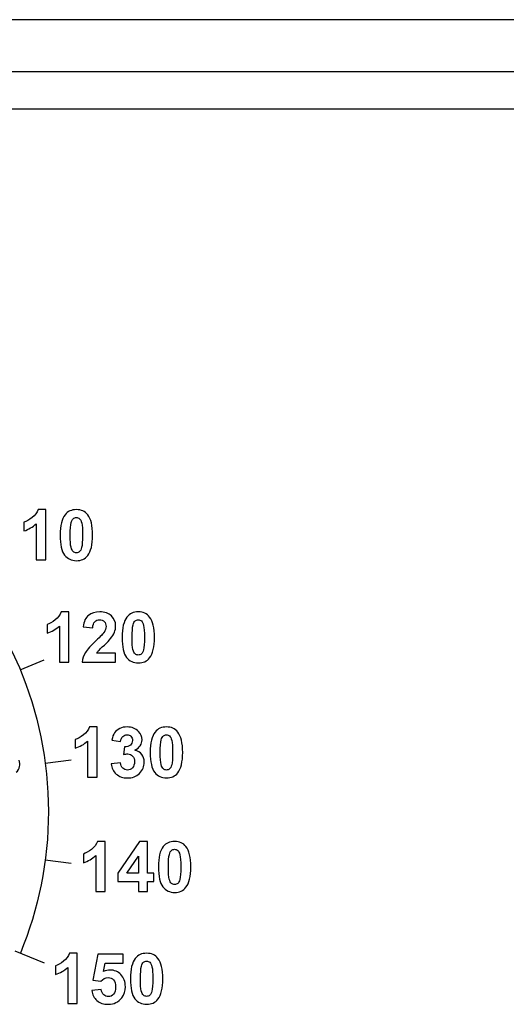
# Model space of a CAD drawing. Header units: millimetres. Extents: x 7205 to 9529, y -660 to 140.
# Tile 53 of 193: x 7504 to 7528, y -297 to -250. Entities that reach past the tile are written whole.
import ezdxf

# ---------------------------------------------------------------- set-up
doc = ezdxf.new("R2010")
doc.units = ezdxf.units.MM
doc.header["$LTSCALE"] = 3

msp = doc.modelspace()

# ---------------------------------------------------------------- linework, layer by layer
at = {"linetype": 'Continuous', "lineweight": 30}
for p, q in [((7660.621, -250.157), (7473.614, -250.157)), ((7656.907, -252.657), (7284.335, -252.657)), ((7655.119, -254.445), (7286.122, -254.445))]:
    msp.add_line(p, q, dxfattribs=at)
msp.add_ellipse((7503.995, -285.901), major_axis=(0.433, 0.272), ratio=0.97761, start_param=4.879011, end_param=6.128465, dxfattribs=at)
for points, knots in [([(7471.718, -294.951), (7470.85, -292.858), (7470.371, -290.564), (7470.371, -288.157), (7470.371, -288.157), (7470.371, -278.354), (7478.318, -270.407), (7488.121, -270.407), (7488.121, -270.407), (7497.924, -270.407), (7505.871, -278.354), (7505.871, -288.157), (7505.871, -288.157), (7505.871, -290.564), (7505.392, -292.858), (7504.524, -294.951)], [0, 0, 0, 0, 0.2, 0.2, 0.2, 0.2, 0.4, 0.4, 0.4, 0.4, 0.6, 0.6, 0.6, 0.6, 1, 1, 1, 1]), ([(7505.749, -276.079), (7505.749, -276.079), (7505.289, -276.079), (7505.289, -276.079), (7505.289, -276.079), (7505.289, -276.079), (7505.289, -274.346), (7505.289, -274.346), (7505.289, -274.346), (7505.121, -274.503), (7504.923, -274.619), (7504.695, -274.694), (7504.695, -274.694), (7504.695, -274.694), (7504.695, -274.277), (7504.695, -274.277), (7504.695, -274.277), (7504.815, -274.238), (7504.946, -274.164), (7505.086, -274.054), (7505.086, -274.054), (7505.227, -273.944), (7505.324, -273.816), (7505.376, -273.67), (7505.376, -273.67), (7505.376, -273.67), (7505.749, -273.67), (7505.749, -273.67), (7505.749, -273.67), (7505.749, -273.67), (7505.749, -276.079), (7505.749, -276.079)], [0, 0, 0, 0, 0.111111, 0.111111, 0.111111, 0.111111, 0.222222, 0.222222, 0.222222, 0.222222, 0.333333, 0.333333, 0.333333, 0.333333, 0.444444, 0.444444, 0.444444, 0.444444, 0.555556, 0.555556, 0.555556, 0.555556, 0.666667, 0.666667, 0.666667, 0.666667, 0.777778, 0.777778, 0.777778, 0.777778, 1, 1, 1, 1]), ([(7507.213, -273.67), (7507.446, -273.67), (7507.628, -273.753), (7507.758, -273.919), (7507.758, -273.919), (7507.914, -274.115), (7507.992, -274.441), (7507.992, -274.896), (7507.992, -274.896), (7507.992, -275.349), (7507.914, -275.676), (7507.757, -275.874), (7507.757, -275.874), (7507.627, -276.038), (7507.446, -276.12), (7507.213, -276.12), (7507.213, -276.12), (7506.98, -276.12), (7506.792, -276.03), (7506.649, -275.85), (7506.649, -275.85), (7506.506, -275.671), (7506.435, -275.351), (7506.435, -274.891), (7506.435, -274.891), (7506.435, -274.439), (7506.513, -274.114), (7506.67, -273.916), (7506.67, -273.916), (7506.8, -273.752), (7506.981, -273.67), (7507.213, -273.67)], [0, 0, 0, 0, 0.111111, 0.111111, 0.111111, 0.111111, 0.222222, 0.222222, 0.222222, 0.222222, 0.333333, 0.333333, 0.333333, 0.333333, 0.444444, 0.444444, 0.444444, 0.444444, 0.555556, 0.555556, 0.555556, 0.555556, 0.666667, 0.666667, 0.666667, 0.666667, 0.777778, 0.777778, 0.777778, 0.777778, 1, 1, 1, 1]), ([(7507.213, -274.051), (7507.158, -274.051), (7507.108, -274.069), (7507.065, -274.104), (7507.065, -274.104), (7507.021, -274.14), (7506.987, -274.204), (7506.963, -274.295), (7506.963, -274.295), (7506.932, -274.414), (7506.916, -274.614), (7506.916, -274.896), (7506.916, -274.896), (7506.916, -275.177), (7506.93, -275.371), (7506.958, -275.476), (7506.958, -275.476), (7506.986, -275.581), (7507.022, -275.651), (7507.065, -275.686), (7507.065, -275.686), (7507.109, -275.721), (7507.158, -275.739), (7507.213, -275.739), (7507.213, -275.739), (7507.269, -275.739), (7507.319, -275.721), (7507.362, -275.685), (7507.362, -275.685), (7507.406, -275.65), (7507.44, -275.586), (7507.464, -275.495), (7507.464, -275.495), (7507.495, -275.377), (7507.512, -275.177), (7507.512, -274.896), (7507.512, -274.896), (7507.512, -274.614), (7507.497, -274.421), (7507.469, -274.315), (7507.469, -274.315), (7507.441, -274.21), (7507.405, -274.14), (7507.362, -274.104), (7507.362, -274.104), (7507.318, -274.069), (7507.269, -274.051), (7507.213, -274.051)], [0, 0, 0, 0, 0.076923, 0.076923, 0.076923, 0.076923, 0.153846, 0.153846, 0.153846, 0.153846, 0.230769, 0.230769, 0.230769, 0.230769, 0.307692, 0.307692, 0.307692, 0.307692, 0.384615, 0.384615, 0.384615, 0.384615, 0.461538, 0.461538, 0.461538, 0.461538, 0.538462, 0.538462, 0.538462, 0.538462, 0.615385, 0.615385, 0.615385, 0.615385, 0.692308, 0.692308, 0.692308, 0.692308, 0.769231, 0.769231, 0.769231, 0.769231, 0.846154, 0.846154, 0.846154, 0.846154, 1, 1, 1, 1]), ([(7506.859, -280.988), (7506.859, -280.988), (7506.4, -280.988), (7506.4, -280.988), (7506.4, -280.988), (7506.4, -280.988), (7506.4, -279.255), (7506.4, -279.255), (7506.4, -279.255), (7506.231, -279.412), (7506.034, -279.529), (7505.806, -279.603), (7505.806, -279.603), (7505.806, -279.603), (7505.806, -279.186), (7505.806, -279.186), (7505.806, -279.186), (7505.925, -279.147), (7506.056, -279.073), (7506.197, -278.963), (7506.197, -278.963), (7506.338, -278.853), (7506.434, -278.725), (7506.486, -278.579), (7506.486, -278.579), (7506.486, -278.579), (7506.859, -278.579), (7506.859, -278.579), (7506.859, -278.579), (7506.859, -278.579), (7506.859, -280.988), (7506.859, -280.988)], [0, 0, 0, 0, 0.111111, 0.111111, 0.111111, 0.111111, 0.222222, 0.222222, 0.222222, 0.222222, 0.333333, 0.333333, 0.333333, 0.333333, 0.444444, 0.444444, 0.444444, 0.444444, 0.555556, 0.555556, 0.555556, 0.555556, 0.666667, 0.666667, 0.666667, 0.666667, 0.777778, 0.777778, 0.777778, 0.777778, 1, 1, 1, 1]), ([(7509.1, -280.561), (7509.1, -280.561), (7509.1, -280.988), (7509.1, -280.988), (7509.1, -280.988), (7509.1, -280.988), (7507.488, -280.988), (7507.488, -280.988), (7507.488, -280.988), (7507.505, -280.827), (7507.557, -280.674), (7507.645, -280.529), (7507.645, -280.529), (7507.732, -280.384), (7507.905, -280.193), (7508.162, -279.954), (7508.162, -279.954), (7508.37, -279.761), (7508.496, -279.63), (7508.543, -279.561), (7508.543, -279.561), (7508.606, -279.466), (7508.638, -279.372), (7508.638, -279.279), (7508.638, -279.279), (7508.638, -279.177), (7508.611, -279.099), (7508.556, -279.043), (7508.556, -279.043), (7508.5, -278.988), (7508.424, -278.961), (7508.327, -278.961), (7508.327, -278.961), (7508.231, -278.961), (7508.155, -278.99), (7508.098, -279.047), (7508.098, -279.047), (7508.042, -279.105), (7508.009, -279.201), (7508, -279.335), (7508, -279.335), (7508, -279.335), (7507.542, -279.29), (7507.542, -279.29), (7507.542, -279.29), (7507.569, -279.037), (7507.655, -278.855), (7507.799, -278.744), (7507.799, -278.744), (7507.943, -278.634), (7508.123, -278.579), (7508.339, -278.579), (7508.339, -278.579), (7508.576, -278.579), (7508.762, -278.643), (7508.897, -278.771), (7508.897, -278.771), (7509.032, -278.899), (7509.1, -279.057), (7509.1, -279.247), (7509.1, -279.247), (7509.1, -279.355), (7509.08, -279.458), (7509.042, -279.555), (7509.042, -279.555), (7509.003, -279.653), (7508.942, -279.755), (7508.858, -279.862), (7508.858, -279.862), (7508.802, -279.933), (7508.701, -280.035), (7508.557, -280.168), (7508.557, -280.168), (7508.411, -280.301), (7508.319, -280.39), (7508.281, -280.433), (7508.281, -280.433), (7508.242, -280.477), (7508.21, -280.52), (7508.186, -280.561), (7508.186, -280.561), (7508.186, -280.561), (7509.1, -280.561), (7509.1, -280.561)], [0, 0, 0, 0, 0.045455, 0.045455, 0.045455, 0.045455, 0.090909, 0.090909, 0.090909, 0.090909, 0.136364, 0.136364, 0.136364, 0.136364, 0.181818, 0.181818, 0.181818, 0.181818, 0.227273, 0.227273, 0.227273, 0.227273, 0.272727, 0.272727, 0.272727, 0.272727, 0.318182, 0.318182, 0.318182, 0.318182, 0.363636, 0.363636, 0.363636, 0.363636, 0.409091, 0.409091, 0.409091, 0.409091, 0.454545, 0.454545, 0.454545, 0.454545, 0.5, 0.5, 0.5, 0.5, 0.545455, 0.545455, 0.545455, 0.545455, 0.590909, 0.590909, 0.590909, 0.590909, 0.636364, 0.636364, 0.636364, 0.636364, 0.681818, 0.681818, 0.681818, 0.681818, 0.727273, 0.727273, 0.727273, 0.727273, 0.772727, 0.772727, 0.772727, 0.772727, 0.818182, 0.818182, 0.818182, 0.818182, 0.863636, 0.863636, 0.863636, 0.863636, 0.909091, 0.909091, 0.909091, 0.909091, 1, 1, 1, 1]), ([(7510.188, -278.579), (7510.421, -278.579), (7510.602, -278.662), (7510.733, -278.828), (7510.733, -278.828), (7510.889, -279.024), (7510.967, -279.35), (7510.967, -279.805), (7510.967, -279.805), (7510.967, -280.259), (7510.888, -280.585), (7510.731, -280.784), (7510.731, -280.784), (7510.602, -280.947), (7510.421, -281.029), (7510.188, -281.029), (7510.188, -281.029), (7509.955, -281.029), (7509.766, -280.94), (7509.623, -280.76), (7509.623, -280.76), (7509.481, -280.58), (7509.409, -280.26), (7509.409, -279.8), (7509.409, -279.8), (7509.409, -279.348), (7509.488, -279.023), (7509.645, -278.825), (7509.645, -278.825), (7509.774, -278.661), (7509.955, -278.579), (7510.188, -278.579)], [0, 0, 0, 0, 0.111111, 0.111111, 0.111111, 0.111111, 0.222222, 0.222222, 0.222222, 0.222222, 0.333333, 0.333333, 0.333333, 0.333333, 0.444444, 0.444444, 0.444444, 0.444444, 0.555556, 0.555556, 0.555556, 0.555556, 0.666667, 0.666667, 0.666667, 0.666667, 0.777778, 0.777778, 0.777778, 0.777778, 1, 1, 1, 1]), ([(7510.188, -278.961), (7510.132, -278.961), (7510.083, -278.978), (7510.039, -279.014), (7510.039, -279.014), (7509.996, -279.049), (7509.961, -279.113), (7509.937, -279.205), (7509.937, -279.205), (7509.906, -279.324), (7509.89, -279.524), (7509.89, -279.805), (7509.89, -279.805), (7509.89, -280.087), (7509.904, -280.28), (7509.932, -280.385), (7509.932, -280.385), (7509.961, -280.49), (7509.997, -280.56), (7510.04, -280.595), (7510.04, -280.595), (7510.083, -280.63), (7510.132, -280.648), (7510.188, -280.648), (7510.188, -280.648), (7510.244, -280.648), (7510.293, -280.63), (7510.337, -280.594), (7510.337, -280.594), (7510.38, -280.559), (7510.414, -280.495), (7510.438, -280.404), (7510.438, -280.404), (7510.47, -280.286), (7510.486, -280.087), (7510.486, -279.805), (7510.486, -279.805), (7510.486, -279.524), (7510.471, -279.33), (7510.443, -279.225), (7510.443, -279.225), (7510.415, -279.12), (7510.379, -279.049), (7510.336, -279.014), (7510.336, -279.014), (7510.293, -278.978), (7510.244, -278.961), (7510.188, -278.961)], [0, 0, 0, 0, 0.076923, 0.076923, 0.076923, 0.076923, 0.153846, 0.153846, 0.153846, 0.153846, 0.230769, 0.230769, 0.230769, 0.230769, 0.307692, 0.307692, 0.307692, 0.307692, 0.384615, 0.384615, 0.384615, 0.384615, 0.461538, 0.461538, 0.461538, 0.461538, 0.538462, 0.538462, 0.538462, 0.538462, 0.615385, 0.615385, 0.615385, 0.615385, 0.692308, 0.692308, 0.692308, 0.692308, 0.769231, 0.769231, 0.769231, 0.769231, 0.846154, 0.846154, 0.846154, 0.846154, 1, 1, 1, 1]), ([(7508.211, -286.508), (7508.211, -286.508), (7507.752, -286.508), (7507.752, -286.508), (7507.752, -286.508), (7507.752, -286.508), (7507.752, -284.775), (7507.752, -284.775), (7507.752, -284.775), (7507.583, -284.932), (7507.386, -285.049), (7507.158, -285.123), (7507.158, -285.123), (7507.158, -285.123), (7507.158, -284.706), (7507.158, -284.706), (7507.158, -284.706), (7507.277, -284.667), (7507.408, -284.593), (7507.549, -284.483), (7507.549, -284.483), (7507.69, -284.373), (7507.786, -284.245), (7507.838, -284.099), (7507.838, -284.099), (7507.838, -284.099), (7508.211, -284.099), (7508.211, -284.099), (7508.211, -284.099), (7508.211, -284.099), (7508.211, -286.508), (7508.211, -286.508)], [0, 0, 0, 0, 0.111111, 0.111111, 0.111111, 0.111111, 0.222222, 0.222222, 0.222222, 0.222222, 0.333333, 0.333333, 0.333333, 0.333333, 0.444444, 0.444444, 0.444444, 0.444444, 0.555556, 0.555556, 0.555556, 0.555556, 0.666667, 0.666667, 0.666667, 0.666667, 0.777778, 0.777778, 0.777778, 0.777778, 1, 1, 1, 1]), ([(7508.883, -285.871), (7508.883, -285.871), (7509.327, -285.818), (7509.327, -285.818), (7509.327, -285.818), (7509.342, -285.931), (7509.38, -286.018), (7509.442, -286.077), (7509.442, -286.077), (7509.504, -286.138), (7509.58, -286.168), (7509.668, -286.168), (7509.668, -286.168), (7509.763, -286.168), (7509.843, -286.132), (7509.908, -286.06), (7509.908, -286.06), (7509.972, -285.988), (7510.005, -285.891), (7510.005, -285.769), (7510.005, -285.769), (7510.005, -285.653), (7509.974, -285.561), (7509.912, -285.494), (7509.912, -285.494), (7509.85, -285.426), (7509.774, -285.392), (7509.684, -285.392), (7509.684, -285.392), (7509.626, -285.392), (7509.555, -285.403), (7509.473, -285.426), (7509.473, -285.426), (7509.473, -285.426), (7509.524, -285.052), (7509.524, -285.052), (7509.524, -285.052), (7509.648, -285.055), (7509.743, -285.028), (7509.809, -284.971), (7509.809, -284.971), (7509.874, -284.913), (7509.907, -284.837), (7509.907, -284.743), (7509.907, -284.743), (7509.907, -284.662), (7509.883, -284.597), (7509.835, -284.549), (7509.835, -284.549), (7509.787, -284.501), (7509.723, -284.477), (7509.643, -284.477), (7509.643, -284.477), (7509.565, -284.477), (7509.498, -284.505), (7509.442, -284.559), (7509.442, -284.559), (7509.387, -284.613), (7509.352, -284.693), (7509.341, -284.798), (7509.341, -284.798), (7509.341, -284.798), (7508.917, -284.726), (7508.917, -284.726), (7508.917, -284.726), (7508.946, -284.581), (7508.99, -284.465), (7509.05, -284.378), (7509.05, -284.378), (7509.109, -284.292), (7509.193, -284.224), (7509.299, -284.174), (7509.299, -284.174), (7509.406, -284.124), (7509.524, -284.099), (7509.656, -284.099), (7509.656, -284.099), (7509.883, -284.099), (7510.063, -284.171), (7510.2, -284.315), (7510.2, -284.315), (7510.312, -284.433), (7510.368, -284.566), (7510.368, -284.715), (7510.368, -284.715), (7510.368, -284.925), (7510.253, -285.093), (7510.023, -285.218), (7510.023, -285.218), (7510.161, -285.248), (7510.27, -285.314), (7510.353, -285.417), (7510.353, -285.417), (7510.435, -285.519), (7510.476, -285.643), (7510.476, -285.788), (7510.476, -285.788), (7510.476, -285.999), (7510.399, -286.178), (7510.246, -286.327), (7510.246, -286.327), (7510.092, -286.475), (7509.9, -286.549), (7509.671, -286.549), (7509.671, -286.549), (7509.454, -286.549), (7509.274, -286.486), (7509.131, -286.362), (7509.131, -286.362), (7508.988, -286.237), (7508.906, -286.074), (7508.883, -285.871)], [0, 0, 0, 0, 0.034483, 0.034483, 0.034483, 0.034483, 0.068966, 0.068966, 0.068966, 0.068966, 0.103448, 0.103448, 0.103448, 0.103448, 0.137931, 0.137931, 0.137931, 0.137931, 0.172414, 0.172414, 0.172414, 0.172414, 0.206897, 0.206897, 0.206897, 0.206897, 0.241379, 0.241379, 0.241379, 0.241379, 0.275862, 0.275862, 0.275862, 0.275862, 0.310345, 0.310345, 0.310345, 0.310345, 0.344828, 0.344828, 0.344828, 0.344828, 0.37931, 0.37931, 0.37931, 0.37931, 0.413793, 0.413793, 0.413793, 0.413793, 0.448276, 0.448276, 0.448276, 0.448276, 0.482759, 0.482759, 0.482759, 0.482759, 0.517241, 0.517241, 0.517241, 0.517241, 0.551724, 0.551724, 0.551724, 0.551724, 0.586207, 0.586207, 0.586207, 0.586207, 0.62069, 0.62069, 0.62069, 0.62069, 0.655172, 0.655172, 0.655172, 0.655172, 0.689655, 0.689655, 0.689655, 0.689655, 0.724138, 0.724138, 0.724138, 0.724138, 0.758621, 0.758621, 0.758621, 0.758621, 0.793103, 0.793103, 0.793103, 0.793103, 0.827586, 0.827586, 0.827586, 0.827586, 0.862069, 0.862069, 0.862069, 0.862069, 0.896552, 0.896552, 0.896552, 0.896552, 0.931034, 0.931034, 0.931034, 0.931034, 1, 1, 1, 1]), ([(7511.54, -284.099), (7511.773, -284.099), (7511.954, -284.182), (7512.085, -284.348), (7512.085, -284.348), (7512.241, -284.544), (7512.319, -284.87), (7512.319, -285.325), (7512.319, -285.325), (7512.319, -285.779), (7512.24, -286.105), (7512.083, -286.304), (7512.083, -286.304), (7511.954, -286.467), (7511.773, -286.549), (7511.54, -286.549), (7511.54, -286.549), (7511.307, -286.549), (7511.119, -286.46), (7510.976, -286.28), (7510.976, -286.28), (7510.833, -286.1), (7510.761, -285.78), (7510.761, -285.32), (7510.761, -285.32), (7510.761, -284.868), (7510.84, -284.543), (7510.997, -284.345), (7510.997, -284.345), (7511.126, -284.181), (7511.307, -284.099), (7511.54, -284.099)], [0, 0, 0, 0, 0.111111, 0.111111, 0.111111, 0.111111, 0.222222, 0.222222, 0.222222, 0.222222, 0.333333, 0.333333, 0.333333, 0.333333, 0.444444, 0.444444, 0.444444, 0.444444, 0.555556, 0.555556, 0.555556, 0.555556, 0.666667, 0.666667, 0.666667, 0.666667, 0.777778, 0.777778, 0.777778, 0.777778, 1, 1, 1, 1]), ([(7511.54, -284.481), (7511.484, -284.481), (7511.435, -284.498), (7511.391, -284.534), (7511.391, -284.534), (7511.348, -284.569), (7511.314, -284.633), (7511.29, -284.725), (7511.29, -284.725), (7511.258, -284.844), (7511.242, -285.044), (7511.242, -285.325), (7511.242, -285.325), (7511.242, -285.607), (7511.257, -285.8), (7511.284, -285.905), (7511.284, -285.905), (7511.313, -286.01), (7511.349, -286.08), (7511.392, -286.115), (7511.392, -286.115), (7511.435, -286.15), (7511.484, -286.168), (7511.54, -286.168), (7511.54, -286.168), (7511.596, -286.168), (7511.645, -286.15), (7511.689, -286.114), (7511.689, -286.114), (7511.732, -286.079), (7511.767, -286.015), (7511.791, -285.924), (7511.791, -285.924), (7511.822, -285.806), (7511.838, -285.607), (7511.838, -285.325), (7511.838, -285.325), (7511.838, -285.044), (7511.824, -284.85), (7511.796, -284.745), (7511.796, -284.745), (7511.767, -284.64), (7511.731, -284.569), (7511.688, -284.534), (7511.688, -284.534), (7511.645, -284.498), (7511.596, -284.481), (7511.54, -284.481)], [0, 0, 0, 0, 0.076923, 0.076923, 0.076923, 0.076923, 0.153846, 0.153846, 0.153846, 0.153846, 0.230769, 0.230769, 0.230769, 0.230769, 0.307692, 0.307692, 0.307692, 0.307692, 0.384615, 0.384615, 0.384615, 0.384615, 0.461538, 0.461538, 0.461538, 0.461538, 0.538462, 0.538462, 0.538462, 0.538462, 0.615385, 0.615385, 0.615385, 0.615385, 0.692308, 0.692308, 0.692308, 0.692308, 0.769231, 0.769231, 0.769231, 0.769231, 0.846154, 0.846154, 0.846154, 0.846154, 1, 1, 1, 1]), ([(7508.603, -292.001), (7508.603, -292.001), (7508.143, -292.001), (7508.143, -292.001), (7508.143, -292.001), (7508.143, -292.001), (7508.143, -290.267), (7508.143, -290.267), (7508.143, -290.267), (7507.975, -290.425), (7507.777, -290.541), (7507.55, -290.616), (7507.55, -290.616), (7507.55, -290.616), (7507.55, -290.199), (7507.55, -290.199), (7507.55, -290.199), (7507.669, -290.16), (7507.8, -290.085), (7507.941, -289.976), (7507.941, -289.976), (7508.081, -289.866), (7508.178, -289.738), (7508.23, -289.592), (7508.23, -289.592), (7508.23, -289.592), (7508.603, -289.592), (7508.603, -289.592), (7508.603, -289.592), (7508.603, -289.592), (7508.603, -292.001), (7508.603, -292.001)], [0, 0, 0, 0, 0.111111, 0.111111, 0.111111, 0.111111, 0.222222, 0.222222, 0.222222, 0.222222, 0.333333, 0.333333, 0.333333, 0.333333, 0.444444, 0.444444, 0.444444, 0.444444, 0.555556, 0.555556, 0.555556, 0.555556, 0.666667, 0.666667, 0.666667, 0.666667, 0.777778, 0.777778, 0.777778, 0.777778, 1, 1, 1, 1]), ([(7510.192, -292.001), (7510.192, -292.001), (7510.192, -291.518), (7510.192, -291.518), (7510.192, -291.518), (7510.192, -291.518), (7509.21, -291.518), (7509.21, -291.518), (7509.21, -291.518), (7509.21, -291.518), (7509.21, -291.115), (7509.21, -291.115), (7509.21, -291.115), (7509.21, -291.115), (7510.251, -289.592), (7510.251, -289.592), (7510.251, -289.592), (7510.251, -289.592), (7510.637, -289.592), (7510.637, -289.592), (7510.637, -289.592), (7510.637, -289.592), (7510.637, -291.114), (7510.637, -291.114), (7510.637, -291.114), (7510.637, -291.114), (7510.935, -291.114), (7510.935, -291.114), (7510.935, -291.114), (7510.935, -291.114), (7510.935, -291.518), (7510.935, -291.518), (7510.935, -291.518), (7510.935, -291.518), (7510.637, -291.518), (7510.637, -291.518), (7510.637, -291.518), (7510.637, -291.518), (7510.637, -292.001), (7510.637, -292.001), (7510.637, -292.001), (7510.637, -292.001), (7510.192, -292.001), (7510.192, -292.001)], [0, 0, 0, 0, 0.083333, 0.083333, 0.083333, 0.083333, 0.166667, 0.166667, 0.166667, 0.166667, 0.25, 0.25, 0.25, 0.25, 0.333333, 0.333333, 0.333333, 0.333333, 0.416667, 0.416667, 0.416667, 0.416667, 0.5, 0.5, 0.5, 0.5, 0.583333, 0.583333, 0.583333, 0.583333, 0.666667, 0.666667, 0.666667, 0.666667, 0.75, 0.75, 0.75, 0.75, 0.833333, 0.833333, 0.833333, 0.833333, 1, 1, 1, 1]), ([(7511.931, -289.592), (7512.164, -289.592), (7512.346, -289.675), (7512.477, -289.841), (7512.477, -289.841), (7512.632, -290.037), (7512.711, -290.362), (7512.711, -290.818), (7512.711, -290.818), (7512.711, -291.271), (7512.632, -291.597), (7512.475, -291.796), (7512.475, -291.796), (7512.345, -291.96), (7512.164, -292.041), (7511.931, -292.041), (7511.931, -292.041), (7511.699, -292.041), (7511.51, -291.952), (7511.367, -291.772), (7511.367, -291.772), (7511.224, -291.593), (7511.153, -291.273), (7511.153, -290.813), (7511.153, -290.813), (7511.153, -290.361), (7511.232, -290.036), (7511.389, -289.837), (7511.389, -289.837), (7511.518, -289.674), (7511.699, -289.592), (7511.931, -289.592)], [0, 0, 0, 0, 0.111111, 0.111111, 0.111111, 0.111111, 0.222222, 0.222222, 0.222222, 0.222222, 0.333333, 0.333333, 0.333333, 0.333333, 0.444444, 0.444444, 0.444444, 0.444444, 0.555556, 0.555556, 0.555556, 0.555556, 0.666667, 0.666667, 0.666667, 0.666667, 0.777778, 0.777778, 0.777778, 0.777778, 1, 1, 1, 1]), ([(7511.931, -289.973), (7511.876, -289.973), (7511.826, -289.991), (7511.783, -290.026), (7511.783, -290.026), (7511.739, -290.062), (7511.705, -290.126), (7511.681, -290.217), (7511.681, -290.217), (7511.65, -290.336), (7511.634, -290.536), (7511.634, -290.818), (7511.634, -290.818), (7511.634, -291.099), (7511.648, -291.292), (7511.676, -291.397), (7511.676, -291.397), (7511.705, -291.503), (7511.74, -291.573), (7511.783, -291.608), (7511.783, -291.608), (7511.827, -291.643), (7511.876, -291.66), (7511.931, -291.66), (7511.931, -291.66), (7511.987, -291.66), (7512.037, -291.643), (7512.081, -291.607), (7512.081, -291.607), (7512.124, -291.572), (7512.158, -291.508), (7512.182, -291.416), (7512.182, -291.416), (7512.214, -291.299), (7512.23, -291.099), (7512.23, -290.818), (7512.23, -290.818), (7512.23, -290.536), (7512.215, -290.343), (7512.187, -290.237), (7512.187, -290.237), (7512.159, -290.132), (7512.123, -290.062), (7512.08, -290.026), (7512.08, -290.026), (7512.036, -289.991), (7511.987, -289.973), (7511.931, -289.973)], [0, 0, 0, 0, 0.076923, 0.076923, 0.076923, 0.076923, 0.153846, 0.153846, 0.153846, 0.153846, 0.230769, 0.230769, 0.230769, 0.230769, 0.307692, 0.307692, 0.307692, 0.307692, 0.384615, 0.384615, 0.384615, 0.384615, 0.461538, 0.461538, 0.461538, 0.461538, 0.538462, 0.538462, 0.538462, 0.538462, 0.615385, 0.615385, 0.615385, 0.615385, 0.692308, 0.692308, 0.692308, 0.692308, 0.769231, 0.769231, 0.769231, 0.769231, 0.846154, 0.846154, 0.846154, 0.846154, 1, 1, 1, 1]), ([(7510.192, -291.114), (7510.192, -291.114), (7510.192, -290.294), (7510.192, -290.294), (7510.192, -290.294), (7510.192, -290.294), (7509.641, -291.114), (7509.641, -291.114), (7509.641, -291.114), (7509.641, -291.114), (7510.192, -291.114), (7510.192, -291.114)], [0, 0, 0, 0, 0.25, 0.25, 0.25, 0.25, 0.5, 0.5, 0.5, 0.5, 1, 1, 1, 1]), ([(7507.26, -297.37), (7507.26, -297.37), (7506.8, -297.37), (7506.8, -297.37), (7506.8, -297.37), (7506.8, -297.37), (7506.8, -295.637), (7506.8, -295.637), (7506.8, -295.637), (7506.632, -295.794), (7506.434, -295.91), (7506.206, -295.985), (7506.206, -295.985), (7506.206, -295.985), (7506.206, -295.568), (7506.206, -295.568), (7506.206, -295.568), (7506.326, -295.529), (7506.456, -295.455), (7506.597, -295.345), (7506.597, -295.345), (7506.738, -295.235), (7506.835, -295.107), (7506.887, -294.961), (7506.887, -294.961), (7506.887, -294.961), (7507.26, -294.961), (7507.26, -294.961), (7507.26, -294.961), (7507.26, -294.961), (7507.26, -297.37), (7507.26, -297.37)], [0, 0, 0, 0, 0.111111, 0.111111, 0.111111, 0.111111, 0.222222, 0.222222, 0.222222, 0.222222, 0.333333, 0.333333, 0.333333, 0.333333, 0.444444, 0.444444, 0.444444, 0.444444, 0.555556, 0.555556, 0.555556, 0.555556, 0.666667, 0.666667, 0.666667, 0.666667, 0.777778, 0.777778, 0.777778, 0.777778, 1, 1, 1, 1]), ([(7507.954, -296.753), (7507.954, -296.753), (7508.412, -296.706), (7508.412, -296.706), (7508.412, -296.706), (7508.425, -296.809), (7508.464, -296.891), (7508.528, -296.951), (7508.528, -296.951), (7508.592, -297.012), (7508.667, -297.043), (7508.75, -297.043), (7508.75, -297.043), (7508.846, -297.043), (7508.928, -297.003), (7508.994, -296.926), (7508.994, -296.926), (7509.061, -296.848), (7509.094, -296.73), (7509.094, -296.573), (7509.094, -296.573), (7509.094, -296.426), (7509.062, -296.315), (7508.995, -296.242), (7508.995, -296.242), (7508.929, -296.168), (7508.843, -296.131), (7508.738, -296.131), (7508.738, -296.131), (7508.606, -296.131), (7508.487, -296.19), (7508.382, -296.306), (7508.382, -296.306), (7508.382, -296.306), (7508.009, -296.252), (7508.009, -296.252), (7508.009, -296.252), (7508.009, -296.252), (7508.245, -295.004), (7508.245, -295.004), (7508.245, -295.004), (7508.245, -295.004), (7509.461, -295.004), (7509.461, -295.004), (7509.461, -295.004), (7509.461, -295.004), (7509.461, -295.434), (7509.461, -295.434), (7509.461, -295.434), (7509.461, -295.434), (7508.593, -295.434), (7508.593, -295.434), (7508.593, -295.434), (7508.593, -295.434), (7508.521, -295.842), (7508.521, -295.842), (7508.521, -295.842), (7508.624, -295.79), (7508.729, -295.765), (7508.836, -295.765), (7508.836, -295.765), (7509.04, -295.765), (7509.213, -295.839), (7509.354, -295.987), (7509.354, -295.987), (7509.496, -296.135), (7509.567, -296.328), (7509.567, -296.565), (7509.567, -296.565), (7509.567, -296.762), (7509.51, -296.939), (7509.396, -297.093), (7509.396, -297.093), (7509.239, -297.305), (7509.023, -297.411), (7508.746, -297.411), (7508.746, -297.411), (7508.524, -297.411), (7508.344, -297.351), (7508.204, -297.232), (7508.204, -297.232), (7508.064, -297.113), (7507.981, -296.954), (7507.954, -296.753)], [0, 0, 0, 0, 0.045455, 0.045455, 0.045455, 0.045455, 0.090909, 0.090909, 0.090909, 0.090909, 0.136364, 0.136364, 0.136364, 0.136364, 0.181818, 0.181818, 0.181818, 0.181818, 0.227273, 0.227273, 0.227273, 0.227273, 0.272727, 0.272727, 0.272727, 0.272727, 0.318182, 0.318182, 0.318182, 0.318182, 0.363636, 0.363636, 0.363636, 0.363636, 0.409091, 0.409091, 0.409091, 0.409091, 0.454545, 0.454545, 0.454545, 0.454545, 0.5, 0.5, 0.5, 0.5, 0.545455, 0.545455, 0.545455, 0.545455, 0.590909, 0.590909, 0.590909, 0.590909, 0.636364, 0.636364, 0.636364, 0.636364, 0.681818, 0.681818, 0.681818, 0.681818, 0.727273, 0.727273, 0.727273, 0.727273, 0.772727, 0.772727, 0.772727, 0.772727, 0.818182, 0.818182, 0.818182, 0.818182, 0.863636, 0.863636, 0.863636, 0.863636, 0.909091, 0.909091, 0.909091, 0.909091, 1, 1, 1, 1]), ([(7510.588, -294.961), (7510.821, -294.961), (7511.003, -295.044), (7511.133, -295.21), (7511.133, -295.21), (7511.289, -295.406), (7511.367, -295.732), (7511.367, -296.187), (7511.367, -296.187), (7511.367, -296.64), (7511.288, -296.967), (7511.132, -297.165), (7511.132, -297.165), (7511.002, -297.329), (7510.821, -297.411), (7510.588, -297.411), (7510.588, -297.411), (7510.355, -297.411), (7510.167, -297.321), (7510.024, -297.141), (7510.024, -297.141), (7509.881, -296.962), (7509.809, -296.642), (7509.809, -296.182), (7509.809, -296.182), (7509.809, -295.73), (7509.888, -295.405), (7510.045, -295.207), (7510.045, -295.207), (7510.175, -295.043), (7510.356, -294.961), (7510.588, -294.961)], [0, 0, 0, 0, 0.111111, 0.111111, 0.111111, 0.111111, 0.222222, 0.222222, 0.222222, 0.222222, 0.333333, 0.333333, 0.333333, 0.333333, 0.444444, 0.444444, 0.444444, 0.444444, 0.555556, 0.555556, 0.555556, 0.555556, 0.666667, 0.666667, 0.666667, 0.666667, 0.777778, 0.777778, 0.777778, 0.777778, 1, 1, 1, 1]), ([(7510.588, -295.342), (7510.533, -295.342), (7510.483, -295.36), (7510.439, -295.395), (7510.439, -295.395), (7510.396, -295.431), (7510.362, -295.495), (7510.338, -295.586), (7510.338, -295.586), (7510.307, -295.705), (7510.29, -295.905), (7510.29, -296.187), (7510.29, -296.187), (7510.29, -296.468), (7510.305, -296.662), (7510.333, -296.767), (7510.333, -296.767), (7510.361, -296.872), (7510.397, -296.942), (7510.44, -296.977), (7510.44, -296.977), (7510.484, -297.012), (7510.533, -297.03), (7510.588, -297.03), (7510.588, -297.03), (7510.644, -297.03), (7510.694, -297.012), (7510.737, -296.976), (7510.737, -296.976), (7510.781, -296.941), (7510.815, -296.877), (7510.839, -296.786), (7510.839, -296.786), (7510.87, -296.668), (7510.886, -296.468), (7510.886, -296.187), (7510.886, -296.187), (7510.886, -295.905), (7510.872, -295.712), (7510.844, -295.606), (7510.844, -295.606), (7510.815, -295.501), (7510.78, -295.431), (7510.737, -295.395), (7510.737, -295.395), (7510.693, -295.36), (7510.644, -295.342), (7510.588, -295.342)], [0, 0, 0, 0, 0.076923, 0.076923, 0.076923, 0.076923, 0.153846, 0.153846, 0.153846, 0.153846, 0.230769, 0.230769, 0.230769, 0.230769, 0.307692, 0.307692, 0.307692, 0.307692, 0.384615, 0.384615, 0.384615, 0.384615, 0.461538, 0.461538, 0.461538, 0.461538, 0.538462, 0.538462, 0.538462, 0.538462, 0.615385, 0.615385, 0.615385, 0.615385, 0.692308, 0.692308, 0.692308, 0.692308, 0.769231, 0.769231, 0.769231, 0.769231, 0.846154, 0.846154, 0.846154, 0.846154, 1, 1, 1, 1])]:
    msp.add_open_spline(points, degree=3, knots=knots, dxfattribs=at)
for points in [[(7504.52, -281.364), (7504.52, -281.364), (7505.674, -280.886), (7505.674, -280.886)], [(7505.719, -285.84), (7505.719, -285.84), (7506.958, -285.677), (7506.958, -285.677)], [(7505.719, -290.474), (7505.719, -290.474), (7506.958, -290.637), (7506.958, -290.637)], [(7504.256, -294.84), (7504.256, -294.84), (7505.674, -295.428), (7505.674, -295.428)]]:
    msp.add_open_spline(points, degree=3, dxfattribs=at)

doc.saveas('drawing.dxf')
